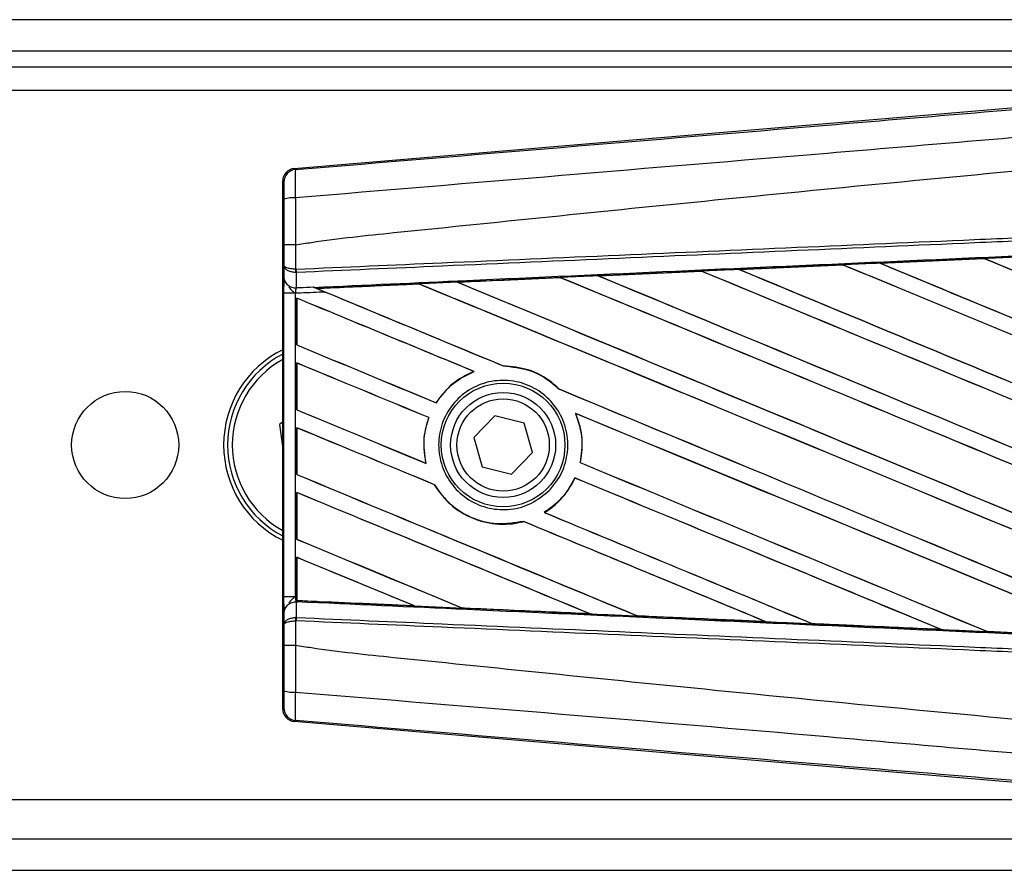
# Model space of a CAD drawing. Header units: millimetres. Extents: x 0 to 528, y 0 to 297.
# Tile 19 of 21: x 493 to 509, y 230 to 244. Entities that reach past the tile are written whole.
import ezdxf

# ---------------------------------------------------------------- set-up
doc = ezdxf.new("R2010")
doc.units = ezdxf.units.MM

msp = doc.modelspace()

# ---------------------------------------------------------------- linework, layer by layer
at = {"color": 7, "linetype": 'Continuous', "lineweight": 25}
for p, q in [((520.7272, 244.0937), (130.4947, 244.0937)), ((513.5729, 243.5734), (137.649, 243.5734)), ((137.9092, 243.3132), (513.3128, 243.3132)), ((512.7536, 242.923), (492.1101, 242.923)), ((497.505, 241.6372), (512.9364, 242.9384)), ((497.505, 241.6372), (497.5253, 241.6186)), ((497.3347, 241.4112), (497.3144, 241.4299)), ((497.3144, 232.7091), (497.3144, 241.4299)), ((497.3377, 240.0274), (497.3377, 240.374)), ((497.5245, 240.3745), (497.5247, 240.3745)), ((497.5247, 240.3745), (497.5247, 239.9736)), ((507.1847, 240.0724), (508.9033, 240.1488)), ((508.9043, 240.1484), (507.1865, 240.0717)), ((508.9033, 240.1488), (508.9043, 240.1484)), ((508.9043, 240.1484), (508.9065, 240.1463)), ((497.3358, 239.8152), (497.3377, 240.0274)), ((497.5247, 239.9736), (497.5329, 239.9735)), ((502.5275, 239.8644), (504.2328, 239.9407)), ((504.2328, 239.9407), (504.2355, 239.9394)), ((504.2355, 239.9394), (504.2375, 239.9375)), ((504.8556, 239.9685), (506.568, 240.0449)), ((504.8584, 239.9674), (504.8556, 239.9685)), ((504.8653, 239.9657), (504.8584, 239.9674)), ((506.568, 240.0449), (506.5697, 240.0441)), ((506.5697, 240.0441), (506.5718, 240.0421)), ((507.1865, 240.0717), (507.1847, 240.0724)), ((507.1936, 240.0699), (507.1865, 240.0717)), ((497.5377, 239.9182), (497.5245, 239.9185)), ((497.5377, 239.9182), (497.5354, 239.6677)), ((501.9017, 239.8344), (501.9037, 239.8325)), ((502.5385, 239.8611), (502.5318, 239.8628)), ((497.8151, 239.6799), (497.8319, 239.673)), ((499.5684, 239.7288), (497.8828, 239.6524)), ((497.8891, 239.6508), (497.8828, 239.6524)), ((499.5684, 239.7288), (499.5703, 239.727)), ((500.2131, 239.7561), (500.2066, 239.7578)), ((497.335, 234.5644), (497.335, 239.5746)), ((497.5219, 239.5746), (497.335, 239.5746)), ((497.5219, 239.5746), (497.5219, 234.5644)), ((497.5468, 239.4945), (497.5468, 238.7216)), ((497.5479, 239.4928), (497.5468, 239.4945)), ((497.5479, 238.7224), (497.5479, 239.4928)), ((497.5468, 238.7216), (497.5479, 238.7224)), ((497.5468, 238.4245), (497.5468, 237.6516)), ((497.5479, 238.4228), (497.5468, 238.4245)), ((497.5479, 237.6523), (497.5479, 238.4228)), ((500.9582, 238.3756), (500.9556, 238.3779)), ((500.4697, 238.2852), (500.4743, 238.2845)), ((501.8783, 237.9949), (501.8749, 237.9951)), ((499.8485, 237.7661), (499.847, 237.768)), ((497.5468, 237.6516), (497.5479, 237.6523)), ((499.7259, 237.5226), (499.7284, 237.5228)), ((500.8188, 237.5511), (500.47, 237.192)), ((501.3042, 237.4286), (500.8188, 237.5511)), ((502.1507, 237.5915), (502.1544, 237.5887)), ((497.3144, 237.4522), (497.2589, 237.4092)), ((497.2589, 237.4092), (497.3144, 237.0077)), ((497.5468, 237.3544), (497.5468, 236.5815)), ((497.5479, 237.3527), (497.5468, 237.3544)), ((497.5479, 236.5823), (497.5479, 237.3527)), ((501.4408, 236.947), (501.3042, 237.4286)), ((500.47, 237.192), (500.6066, 236.7104)), ((501.092, 236.5879), (501.4408, 236.947)), ((499.6833, 236.7646), (499.6804, 236.7671)), ((500.6066, 236.7104), (501.092, 236.5879)), ((502.2293, 236.7793), (502.2269, 236.779)), ((497.5468, 236.5815), (497.5479, 236.5823)), ((502.1409, 236.5255), (502.1425, 236.5236)), ((499.8216, 236.413), (499.8241, 236.4132)), ((497.5468, 236.2844), (497.5468, 235.5115)), ((497.5479, 236.2827), (497.5468, 236.2844)), ((497.5479, 235.5123), (497.5479, 236.2827)), ((501.6381, 235.9546), (501.6343, 235.9549)), ((501.2896, 235.8074), (501.2912, 235.8055)), ((497.5468, 235.5115), (497.5479, 235.5123)), ((497.5468, 235.2144), (497.5468, 234.5633)), ((497.5479, 235.2126), (497.5468, 235.2144)), ((497.5479, 234.5037), (497.5479, 235.2126)), ((497.5219, 234.5644), (497.335, 234.5644)), ((497.5219, 234.5644), (497.5468, 234.5633)), ((497.5468, 234.5633), (497.5468, 234.4978)), ((497.5354, 234.4713), (497.5377, 234.2208)), ((497.5464, 234.4708), (497.5354, 234.4713)), ((497.5465, 234.479), (497.5464, 234.4708)), ((497.5468, 234.4978), (497.547, 234.5019)), ((497.5479, 234.5037), (497.547, 234.5019)), ((497.547, 234.5019), (499.4828, 234.414)), ((499.4828, 234.414), (499.4747, 234.4163)), ((497.3377, 234.1116), (497.3358, 234.3238)), ((500.2753, 234.3801), (500.2777, 234.378)), ((502.3891, 234.2827), (502.3807, 234.285)), ((503.1681, 234.2496), (503.1707, 234.2474)), ((497.3377, 233.765), (497.3377, 234.1116)), ((497.5377, 234.2208), (497.5245, 234.2205)), ((497.5329, 234.1655), (497.5247, 234.1654)), ((497.5247, 234.1654), (497.5247, 233.7645)), ((505.2925, 234.1521), (505.2839, 234.1546)), ((505.2925, 234.1521), (505.2958, 234.1509)), ((506.0602, 234.1198), (506.0628, 234.1176)), ((506.0651, 234.1165), (506.0628, 234.1176)), ((506.0628, 234.1176), (508.1932, 234.0223)), ((508.1932, 234.0223), (508.1843, 234.0249)), ((508.1932, 234.0223), (508.195, 234.0216)), ((508.9515, 233.9907), (508.9541, 233.9884)), ((508.9553, 233.9878), (508.9541, 233.9884)), ((511.092, 233.893), (508.9553, 233.9878)), ((497.5247, 233.7645), (497.5245, 233.7645)), ((497.3144, 232.7091), (497.3347, 232.7278)), ((497.5253, 232.5204), (497.505, 232.5018)), ((512.9364, 231.2006), (497.505, 232.5018)), ((492.1101, 231.216), (512.7536, 231.216)), ((137.649, 230.5656), (509.9747, 230.5656)), ((130.4947, 230.0453), (520.7272, 230.0453))]:
    msp.add_line(p, q, dxfattribs=at)
for centre, radius in [((500.9554, 237.0695), 1.0213), ((494.7117, 237.0695), 0.8845), ((500.9554, 237.0695), 0.8672), ((500.9554, 237.0695), 0.7631)]:
    msp.add_circle(centre, radius, dxfattribs=at)
for centre, radius, start, end in [((497.5428, 241.4112), 0.2081, 94.82433, 179.99539), ((497.4814, 240.6693), 0.4838, 85.09319, 107.31758), ((498.1005, 239.9439), 0.5766, 177.05597, 182.52778), ((498.1137, 239.9953), 0.5812, 182.14324, 187.61854), ((497.5168, 239.8512), 0.1845, 191.25385, 275.81306), ((498.0937, 237.0695), 1.756, 116.34646, 180), ((498.0937, 237.0695), 1.691, 117.44308, 242.55692), ((498.0937, 237.0695), 1.613, 118.89246, 241.10754), ((498.0937, 237.0695), 1.756, 180, 243.65354), ((497.5168, 234.2878), 0.1845, 84.18694, 168.74615), ((498.1005, 234.1951), 0.5766, 177.47222, 182.94403), ((498.1137, 234.1437), 0.5812, 172.38146, 177.85676), ((497.4814, 233.4697), 0.4838, 252.68242, 274.90681), ((497.5428, 232.7278), 0.2081, 180.00461, 265.17567)]:
    msp.add_arc(centre, radius, start, end, dxfattribs=at)
for centre, major_axis, ratio, start_param, end_param in [((497.5225, 241.4298), (-0.1532, 0.1409), 0.9999298, 5.5398822, 7.0264884), ((520.1838, 236.747), (223.0306, 9.7407), 0.0174384, 1.6206202, 1.6283115), ((520.1838, 233.3711), (223.1595, -92.4427), 0.0080625, 1.5741362, 1.6247061), ((520.1838, 233.3711), (223.0295, -92.3889), 0.0080625, 1.5741362, 1.6247216), ((520.1838, 236.747), (223.0306, 9.7407), 0.0174384, 1.6415937, 1.6492334), ((520.1838, 231.231), (223.1595, -92.4427), 0.0080625, 1.6137014, 1.6456745), ((520.1838, 231.231), (223.0295, -92.3889), 0.0080625, 1.6137346, 1.6456952), ((520.1838, 235.7223), (223.1595, -92.4427), 0.0080625, 4.6469879, 4.676221), ((520.1838, 236.747), (223.0306, 9.7407), 0.0174384, 1.6311045, 1.6387719), ((520.1838, 235.7223), (223.0295, -92.3889), 0.0080625, 4.6469916, 4.676189), ((520.1838, 232.301), (223.1595, -92.4427), 0.0080625, 1.6122595, 1.6351872), ((520.1838, 232.301), (223.0295, -92.3889), 0.0080625, 1.6122952, 1.635206), ((520.1838, 236.7924), (223.1595, -92.4427), 0.0080625, 4.657446, 4.6785423), ((520.1838, 236.7924), (223.0295, -92.3889), 0.0080625, 4.657452, 4.6785144), ((520.1838, 236.747), (223.0306, 9.7407), 0.0174384, 1.6520889, 1.6596971), ((520.1838, 230.161), (223.1595, -92.4427), 0.0080625, 1.5889473, 1.6561698), ((520.1838, 230.161), (223.0295, -92.3889), 0.0080625, 1.5889989, 1.6561903), ((520.1838, 234.6523), (223.1595, -92.4427), 0.0080625, 4.6365269, 4.6792527), ((520.1838, 234.6523), (223.0295, -92.3889), 0.0080625, 4.6365302, 4.6791045), ((520.1838, 232.5122), (223.1595, -92.4427), 0.0080625, 4.6155889, 4.6162365), ((520.1838, 236.747), (223.0306, 9.7407), 0.0174384, 1.6625911, 1.6701642), ((520.1838, 232.5122), (223.0295, -92.3889), 0.0080625, 4.6155994, 4.6294087), ((520.1838, 229.0909), (223.1595, -92.4427), 0.0080625, 1.6019097, 1.6666749), ((520.1838, 229.0909), (223.0295, -92.3889), 0.0080625, 1.6019696, 1.6666926), ((520.1838, 233.5822), (223.1595, -92.4427), 0.0080625, 4.6260612, 4.6913082), ((520.1838, 233.5822), (223.0295, -92.3889), 0.0080625, 4.6260664, 4.6912803), ((520.1838, 228.0209), (223.1595, -92.4427), 0.0080625, 1.662571, 1.675749), ((520.1838, 228.0209), (223.0295, -92.3889), 0.0080625, 1.6626432, 1.6758033), ((520.1838, 232.5122), (223.1595, -92.4427), 0.0080625, 4.6162365, 4.6294706), ((520.1838, 231.4422), (223.1595, -92.4427), 0.0080625, 4.614116, 4.6244786), ((520.1838, 231.4422), (223.0295, -92.3889), 0.0080625, 4.6140616, 4.6244184), ((520.1838, 226.9508), (223.1595, -92.4427), 0.0080625, 1.6659268, 1.675749), ((520.1838, 226.9508), (223.0295, -92.3889), 0.0080625, 1.6659917, 1.6758033), ((520.1838, 232.5122), (223.1595, -92.4427), 0.0080625, 4.6335933, 4.6783545), ((520.1838, 232.5122), (223.0295, -92.3889), 0.0080625, 4.6335606, 4.6783179), ((520.1838, 230.3721), (223.1595, -92.4427), 0.0080625, 4.614116, 4.6237352), ((520.1838, 230.3721), (223.0295, -92.3889), 0.0080625, 4.6140616, 4.6236682), ((520.1838, 228.0209), (223.1595, -92.4427), 0.0080625, 1.6148882, 1.6550317), ((520.1838, 228.0209), (223.0295, -92.3889), 0.0080625, 1.6149572, 1.6550624), ((520.1838, 225.8808), (223.1595, -92.4427), 0.0080625, 1.6654961, 1.675749), ((520.1838, 225.8808), (223.0295, -92.3889), 0.0080625, 1.665561, 1.6758033), ((520.1838, 231.4422), (223.1595, -92.4427), 0.0080625, 4.6351756, 4.6653921), ((520.1838, 231.4422), (223.0295, -92.3889), 0.0080625, 4.6351392, 4.6653454), ((520.1838, 229.3021), (223.1595, -92.4427), 0.0080625, 4.614116, 4.6394359), ((520.1838, 229.3021), (223.0295, -92.3889), 0.0080625, 4.6140616, 4.6393619), ((520.1838, 226.9508), (223.1595, -92.4427), 0.0080625, 1.6278844, 1.655076), ((520.1838, 226.9508), (223.0295, -92.3889), 0.0080625, 1.627964, 1.6551159), ((520.1838, 224.8108), (223.1595, -92.4427), 0.0080625, 1.6539356, 1.675749), ((520.1838, 224.8108), (223.0295, -92.3889), 0.0080625, 1.6540446, 1.6758033), ((520.1838, 230.3721), (223.1595, -92.4427), 0.0080625, 4.6325112, 4.6524197), ((520.1838, 230.3721), (223.0295, -92.3889), 0.0080625, 4.6324797, 4.6523609), ((520.1838, 225.8808), (223.1595, -92.4427), 0.0080625, 1.6408998, 1.6589038), ((520.1838, 225.8808), (223.0295, -92.3889), 0.0080625, 1.6409924, 1.6589459), ((520.1838, 228.232), (223.1595, -92.4427), 0.0080625, 4.614116, 4.6264399), ((520.1838, 228.232), (223.0295, -92.3889), 0.0080625, 4.6140616, 4.6263463), ((520.1838, 223.7407), (223.1595, -92.4427), 0.0080625, 1.6669927, 1.675749), ((520.1838, 223.7407), (223.0295, -92.3889), 0.0080625, 1.6671231, 1.6758033), ((520.1838, 237.392), (223.0306, -9.7407), 0.0174384, 4.6114834, 4.6201637), ((520.1838, 237.392), (223.0306, -9.7407), 0.0174384, 4.6237681, 4.6332421), ((520.1838, 237.392), (223.0306, -9.7407), 0.0174384, 4.6367837, 4.6462943), ((520.1838, 237.392), (223.0306, -9.7407), 0.0174384, 4.6497827, 4.6593227), ((520.1838, 237.392), (223.0306, -9.7407), 0.0174384, 4.6627672, 4.6723296), ((497.5225, 232.7092), (-0.1532, -0.1409), 0.9999298, 5.5398822, 7.0264884)]:
    msp.add_ellipse(centre, major_axis=major_axis, ratio=ratio, start_param=start_param, end_param=end_param, dxfattribs=at)
for points, knots in [([(497.5253, 241.6186), (500.4516, 241.863), (504.9095, 242.2353), (510.9164, 242.7391), (515.5277, 243.1266), (518.6035, 243.3858), (520.1411, 243.5154)], [0, 0, 0, 0, 0.3890527, 0.5926729, 0.7963808, 1, 1, 1, 1]), ([(520.18, 243.0517), (520.18, 243.0517), (518.6389, 242.9226), (515.5564, 242.6617), (510.9345, 242.2738), (504.9172, 241.7689), (500.4523, 241.396), (497.5228, 241.1514)], [0, 0, 0, 0, 0.0000007, 0.2037107, 0.4074721, 0.6112331, 1, 1, 1, 1]), ([(497.5247, 240.3745), (497.6121, 240.3886), (498.1515, 240.4751), (500.5178, 240.7161), (505.3799, 241.2181), (512.3947, 241.8788), (517.5863, 242.3589), (520.1838, 242.5992)], [0, 0, 0, 0, 0.0117013, 0.0722088, 0.3141935, 0.6568871, 1, 1, 1, 1]), ([(497.5253, 241.6186), (497.5235, 241.6122), (497.5198, 241.5994), (497.5174, 241.5082), (497.5177, 241.3755), (497.5201, 241.2473), (497.5222, 241.1708), (497.5228, 241.1514)], [0, 0, 0, 0, 0.2310896, 0.4626691, 0.6930315, 0.9222733, 1, 1, 1, 1]), ([(497.3374, 241.1312), (497.3374, 241.1429), (497.3373, 241.1889), (497.337, 241.2659), (497.3364, 241.3455), (497.3356, 241.4), (497.335, 241.4075), (497.3347, 241.4112)], [0, 0, 0, 0, 0.077747, 0.3068364, 0.5369565, 0.7685092, 1, 1, 1, 1]), ([(497.3377, 240.374), (497.3377, 240.4406), (497.3377, 240.6934), (497.3375, 240.9455), (497.3374, 241.1312)], [0, 0, 0, 0, 0.26342591, 1, 1, 1, 1]), ([(497.5228, 241.1514), (497.5232, 240.961), (497.5239, 240.7023), (497.5244, 240.443), (497.5245, 240.3745)], [0, 0, 0, 0, 0.7361158, 1, 1, 1, 1]), ([(497.5329, 239.9735), (498.3366, 240.0086), (500.1154, 240.0862), (502.8739, 240.2064), (505.8076, 240.3344), (508.0102, 240.4304), (510.213, 240.5265), (512.4157, 240.6225), (515.9835, 240.7781), (518.5728, 240.891), (520.1823, 240.9612)], [0, 0, 0, 0, 0.1067875, 0.2363437, 0.3660006, 0.49568, 0.5280684, 0.6576246, 0.7871807, 1, 1, 1, 1]), ([(520.1848, 240.906), (518.5754, 240.8358), (515.9863, 240.7229), (512.4189, 240.5673), (510.2164, 240.4712), (508.0139, 240.3752), (505.8115, 240.2791), (502.8781, 240.1512), (500.1199, 240.0309), (498.3413, 239.9533), (497.5377, 239.9182)], [0, 0, 0, 0, 0.2128192, 0.3423754, 0.4719315, 0.5043199, 0.6339993, 0.7636563, 0.8932125, 1, 1, 1, 1]), ([(497.8319, 239.673), (498.6738, 239.7112), (500.6616, 239.8014), (503.2265, 239.9171), (506.098, 240.046), (508.9719, 240.1744), (512.4234, 240.3277), (515.8768, 240.4801), (518.4678, 240.5938), (519.9072, 240.6567), (520.1951, 240.6692)], [0, 0, 0, 0, 0.11330093, 0.26751, 0.34461273, 0.49882179, 0.65303083, 0.80723985, 0.96144886, 1, 1, 1, 1]), ([(497.5245, 240.3745), (497.5015, 240.3745), (497.4554, 240.3745), (497.3971, 240.3744), (497.3553, 240.3743), (497.3393, 240.3741), (497.338, 240.3741), (497.3377, 240.374)], [0, 0, 0, 0, 0.2310628, 0.4621255, 0.6931886, 0.9283933, 1, 1, 1, 1]), ([(509.5149, 240.176), (509.476, 240.1743), (509.2722, 240.1652), (509.0683, 240.1562), (508.9033, 240.1488)], [0, 0, 0, 0, 0.1907829, 1, 1, 1, 1]), ([(497.5245, 239.9185), (497.5025, 239.9209), (497.4589, 239.9256), (497.403, 239.9459), (497.3605, 239.974), (497.3412, 240.0026), (497.3378, 240.0209), (497.3377, 240.0271), (497.3377, 240.0274)], [0, 0, 0, 0, 0.2164201, 0.4299321, 0.6491465, 0.8823001, 0.9946844, 1, 1, 1, 1]), ([(497.5247, 239.9736), (497.5027, 239.9747), (497.4591, 239.9771), (497.4031, 239.9871), (497.3606, 240.001), (497.3412, 240.0151), (497.3378, 240.0242), (497.3377, 240.0272), (497.3377, 240.0274)], [0, 0, 0, 0, 0.21642011, 0.42993212, 0.64914646, 0.88230014, 0.99468441, 1, 1, 1, 1]), ([(504.2355, 239.9394), (504.0923, 239.933), (503.5242, 239.9075), (502.9564, 239.8819), (502.5318, 239.8628)], [0, 0, 0, 0, 0.25203707, 1, 1, 1, 1]), ([(504.8556, 239.9685), (504.8167, 239.9667), (504.6091, 239.9575), (504.4015, 239.9482), (504.2328, 239.9407)], [0, 0, 0, 0, 0.18724119, 1, 1, 1, 1]), ([(506.5697, 240.0441), (506.2226, 240.0286), (505.652, 240.003), (505.0817, 239.9774), (504.8584, 239.9674)], [0, 0, 0, 0, 0.6083995, 1, 1, 1, 1]), ([(507.1847, 240.0724), (507.1458, 240.0706), (506.9446, 240.0617), (506.7391, 240.0525), (506.5724, 240.0451), (506.568, 240.0449)], [0, 0, 0, 0, 0.1891642, 0.9787735, 1, 1, 1, 1]), ([(497.335, 239.5746), (497.335, 239.619), (497.3351, 239.7014), (497.3355, 239.7784), (497.3358, 239.8104), (497.3358, 239.8152)], [0, 0, 0, 0, 0.4977123, 0.9237782, 1, 1, 1, 1]), ([(500.2003, 239.7602), (500.4543, 239.7716), (501.02, 239.7969), (501.5859, 239.8223), (501.8976, 239.8362)], [0, 0, 0, 0, 0.4492129, 1, 1, 1, 1]), ([(501.9017, 239.8344), (501.3891, 239.8112), (500.8239, 239.7857), (500.2591, 239.7601), (500.2066, 239.7578)], [0, 0, 0, 0, 0.90702251, 1, 1, 1, 1]), ([(502.5275, 239.8644), (502.4886, 239.8627), (502.2786, 239.8533), (502.0687, 239.8439), (501.8976, 239.8362)], [0, 0, 0, 0, 0.18503, 1, 1, 1, 1]), ([(501.8976, 239.8362), (501.8991, 239.8355), (501.9013, 239.8346), (501.9016, 239.8344), (501.9017, 239.8344)], [0, 0, 0, 0, 0.6973497, 1, 1, 1, 1]), ([(502.5318, 239.8628), (502.5312, 239.863), (502.5304, 239.8633), (502.5281, 239.8642), (502.5275, 239.8644)], [0, 0, 0, 0, 0.748666, 1, 1, 1, 1]), ([(497.4149, 239.6761), (497.4349, 239.6542), (497.4678, 239.6181), (497.5062, 239.5872), (497.5216, 239.5749), (497.5219, 239.5746)], [0, 0, 0, 0, 0.5998185, 0.9900583, 1, 1, 1, 1]), ([(497.5354, 239.6677), (497.535, 239.6658), (497.532, 239.6535), (497.527, 239.6262), (497.5234, 239.5945), (497.5221, 239.5773), (497.5219, 239.5746)], [0, 0, 0, 0, 0.0771068, 0.5053181, 0.9215233, 1, 1, 1, 1]), ([(497.5354, 239.6677), (497.557, 239.6686), (497.6502, 239.6727), (497.7434, 239.6768), (497.8151, 239.6799)], [0, 0, 0, 0, 0.231001, 1, 1, 1, 1]), ([(497.8151, 239.6799), (497.8594, 239.6616), (497.9265, 239.634), (497.9945, 239.6058), (498.0176, 239.5962)], [0, 0, 0, 0, 0.6608732, 1, 1, 1, 1]), ([(497.8738, 239.6559), (497.8667, 239.6588), (497.8542, 239.6639), (497.8386, 239.6702), (497.8319, 239.673)], [0, 0, 0, 0, 0.5670555, 1, 1, 1, 1]), ([(497.8738, 239.6559), (498.0752, 239.6649), (498.6378, 239.6902), (499.2008, 239.7154), (499.5622, 239.7316)], [0, 0, 0, 0, 0.3579755, 1, 1, 1, 1]), ([(497.8828, 239.6524), (497.8821, 239.6526), (497.8808, 239.6531), (497.8761, 239.655), (497.8738, 239.6559)], [0, 0, 0, 0, 0.5174533, 1, 1, 1, 1]), ([(500.2003, 239.7602), (500.1614, 239.7584), (499.9673, 239.7497), (499.7546, 239.7402), (499.5808, 239.7324), (499.5622, 239.7316)], [0, 0, 0, 0, 0.1825482, 0.9127414, 1, 1, 1, 1]), ([(499.5622, 239.7316), (499.5641, 239.7308), (499.5675, 239.7293), (499.5681, 239.729), (499.5684, 239.7288)], [0, 0, 0, 0, 0.5769873, 1, 1, 1, 1]), ([(500.2066, 239.7578), (500.2059, 239.758), (500.2049, 239.7583), (500.2015, 239.7597), (500.2003, 239.7602)], [0, 0, 0, 0, 0.615701, 1, 1, 1, 1]), ([(498.0176, 239.5962), (497.881, 239.5902), (497.7158, 239.583), (497.5506, 239.5758), (497.5219, 239.5746)], [0, 0, 0, 0, 0.8265638, 1, 1, 1, 1]), ([(501.8783, 237.9949), (501.839, 238.0313), (501.6922, 238.1669), (501.3837, 238.3363), (501.0965, 238.3642), (500.9556, 238.3779)], [0, 0, 0, 0, 0.1573825, 0.5868292, 1, 1, 1, 1]), ([(500.9582, 238.3756), (501.1043, 238.3606), (501.3973, 238.3306), (501.7009, 238.157), (501.8416, 238.0261), (501.8749, 237.9951)], [0, 0, 0, 0, 0.431457, 0.865462, 1, 1, 1, 1]), ([(500.4697, 238.2852), (500.3468, 238.2245), (500.0984, 238.1019), (499.9314, 237.88), (499.847, 237.768)], [0, 0, 0, 0, 0.49473155, 1, 1, 1, 1]), ([(499.8485, 237.7661), (499.9379, 237.8838), (500.1066, 238.106), (500.3566, 238.2274), (500.4743, 238.2845)], [0, 0, 0, 0, 0.5295417, 1, 1, 1, 1]), ([(501.717, 236.3203), (501.6241, 236.243), (501.4384, 236.0884), (501.0827, 235.9903), (500.7186, 236.008), (500.3794, 236.1478), (500.1063, 236.3918), (499.9297, 236.7123), (499.8695, 237.0722), (499.9315, 237.4311), (500.1081, 237.7491), (500.3799, 237.9913), (500.7172, 238.1304), (501.0824, 238.15), (501.434, 238.0471), (501.7316, 237.8331), (501.9409, 237.533), (502.039, 237.1809), (502.0141, 236.8182), (501.8926, 236.5221), (501.7656, 236.3762), (501.717, 236.3203)], [0, 0, 0, 0, 0.053804, 0.1076031, 0.1615183, 0.2155014, 0.269422, 0.323168, 0.3767051, 0.4301008, 0.4834934, 0.5370217, 0.5907565, 0.6446694, 0.6986525, 0.7525749, 0.8063418, 0.8599294, 0.9133852, 0.9668046, 1, 1, 1, 1]), ([(499.7259, 237.5226), (499.7063, 237.4608), (499.6424, 237.2598), (499.6336, 236.9969), (499.6716, 236.8105), (499.6804, 236.7671)], [0, 0, 0, 0, 0.2539841, 0.8264322, 1, 1, 1, 1]), ([(499.6833, 236.7646), (499.6615, 236.9088), (499.6226, 237.1657), (499.6962, 237.4139), (499.7284, 237.5228)], [0, 0, 0, 0, 0.56102331, 1, 1, 1, 1]), ([(502.1507, 237.5915), (502.1974, 237.4535), (502.287, 237.1883), (502.2463, 236.9117), (502.2269, 236.779)], [0, 0, 0, 0, 0.52038905, 1, 1, 1, 1]), ([(502.2293, 236.7793), (502.2391, 236.8322), (502.2759, 237.0287), (502.2574, 237.3114), (502.1805, 237.5186), (502.1544, 237.5887)], [0, 0, 0, 0, 0.1960692, 0.727723, 1, 1, 1, 1]), ([(502.1409, 236.5255), (502.0683, 236.3976), (501.9395, 236.1702), (501.7271, 236.0204), (501.6343, 235.9549)], [0, 0, 0, 0, 0.5628369, 1, 1, 1, 1]), ([(501.6381, 235.9546), (501.6504, 235.9623), (501.7411, 236.0193), (501.9374, 236.1823), (502.0788, 236.3855), (502.1413, 236.5209), (502.1425, 236.5236)], [0, 0, 0, 0, 0.0566586, 0.4186058, 0.988574, 1, 1, 1, 1]), ([(499.8216, 236.413), (499.8909, 236.3132), (500.0442, 236.0926), (500.3985, 235.8585), (500.8287, 235.7416), (501.1355, 235.7648), (501.2845, 235.8037), (501.2912, 235.8055)], [0, 0, 0, 0, 0.2124905, 0.4699569, 0.7284596, 0.9876644, 1, 1, 1, 1]), ([(501.2896, 235.8074), (501.1439, 235.7835), (500.8519, 235.7356), (500.417, 235.854), (500.0546, 236.0842), (499.8969, 236.3094), (499.8241, 236.4132)], [0, 0, 0, 0, 0.25861562, 0.51825473, 0.77786594, 1, 1, 1, 1]), ([(497.3358, 234.3238), (497.3356, 234.3586), (497.3351, 234.4235), (497.335, 234.5134), (497.335, 234.558), (497.335, 234.5644)], [0, 0, 0, 0, 0.4975078, 0.9271867, 1, 1, 1, 1]), ([(497.5219, 234.5644), (497.5216, 234.5641), (497.5062, 234.5518), (497.4678, 234.5209), (497.4349, 234.4848), (497.4149, 234.4629)], [0, 0, 0, 0, 0.0099417, 0.4001815, 1, 1, 1, 1]), ([(497.5219, 234.5644), (497.5221, 234.5619), (497.5234, 234.5446), (497.5272, 234.5097), (497.5325, 234.4848), (497.5354, 234.4713)], [0, 0, 0, 0, 0.0718682, 0.4987863, 1, 1, 1, 1]), ([(497.5468, 234.5633), (497.5467, 234.5463), (497.5467, 234.5145), (497.5465, 234.485), (497.5464, 234.4727), (497.5464, 234.4708)], [0, 0, 0, 0, 0.4979723, 0.9247743, 1, 1, 1, 1]), ([(497.5465, 234.479), (497.5466, 234.4845), (497.5466, 234.4923), (497.5467, 234.4965), (497.5468, 234.4978)], [0, 0, 0, 0, 0.7081808, 1, 1, 1, 1]), ([(520.1951, 233.4698), (519.9072, 233.4823), (518.4678, 233.5452), (515.8768, 233.6589), (512.4234, 233.8113), (508.9719, 233.9646), (506.098, 234.093), (503.2265, 234.2219), (500.5663, 234.3419), (498.4835, 234.4364), (497.5465, 234.479)], [0, 0, 0, 0, 0.0380636, 0.1903223, 0.342581, 0.4948397, 0.6470984, 0.723226, 0.8754847, 1, 1, 1, 1]), ([(499.4916, 234.4106), (499.2462, 234.4216), (498.721, 234.4451), (498.0728, 234.4742), (497.67, 234.4922), (497.5468, 234.4978)], [0, 0, 0, 0, 0.37841711, 0.80985914, 1, 1, 1, 1]), ([(499.4828, 234.414), (499.4836, 234.4137), (499.4852, 234.4131), (499.4896, 234.4114), (499.4916, 234.4106)], [0, 0, 0, 0, 0.55480922, 1, 1, 1, 1]), ([(499.4916, 234.4106), (499.5304, 234.4088), (499.7245, 234.4001), (499.9888, 234.3883), (500.2143, 234.3782), (500.2844, 234.375)], [0, 0, 0, 0, 0.1469211, 0.7346058, 1, 1, 1, 1]), ([(500.2844, 234.375), (500.2824, 234.3759), (500.2788, 234.3775), (500.278, 234.3779), (500.2777, 234.378)], [0, 0, 0, 0, 0.5692261, 1, 1, 1, 1]), ([(500.2777, 234.378), (500.3065, 234.3767), (501.01, 234.3449), (501.7139, 234.3131), (502.3891, 234.2827)], [0, 0, 0, 0, 0.040966, 1, 1, 1, 1]), ([(502.3945, 234.2805), (502.1792, 234.2902), (501.7306, 234.3103), (501.0386, 234.3413), (500.5506, 234.3631), (500.2958, 234.3745), (500.2844, 234.375)], [0, 0, 0, 0, 0.3060679, 0.6376123, 0.9838287, 1, 1, 1, 1]), ([(502.3891, 234.2827), (502.3898, 234.2824), (502.3908, 234.282), (502.3936, 234.2809), (502.3945, 234.2805)], [0, 0, 0, 0, 0.6753525, 1, 1, 1, 1]), ([(502.3945, 234.2805), (502.4334, 234.2788), (502.6277, 234.2701), (502.8877, 234.2585), (503.1089, 234.2486), (503.1747, 234.2456)], [0, 0, 0, 0, 0.1494253, 0.747127, 1, 1, 1, 1]), ([(503.1747, 234.2456), (503.1732, 234.2463), (503.1711, 234.2472), (503.1708, 234.2474), (503.1707, 234.2474)], [0, 0, 0, 0, 0.6976298, 1, 1, 1, 1]), ([(503.1707, 234.2474), (503.3824, 234.2379), (504.0895, 234.2061), (504.7969, 234.1743), (505.2925, 234.1521)], [0, 0, 0, 0, 0.2994906, 1, 1, 1, 1]), ([(505.2958, 234.1509), (505.147, 234.1575), (504.8074, 234.1727), (504.2696, 234.1967), (503.7113, 234.2216), (503.3439, 234.2381), (503.1747, 234.2456)], [0, 0, 0, 0, 0.2103832, 0.4801439, 0.7606264, 1, 1, 1, 1]), ([(497.3377, 234.1116), (497.3377, 234.1119), (497.3378, 234.1181), (497.3412, 234.1364), (497.3605, 234.165), (497.403, 234.1931), (497.4589, 234.2134), (497.5025, 234.2181), (497.5245, 234.2205)], [0, 0, 0, 0, 0.0053156, 0.1176999, 0.3508535, 0.5700679, 0.7835799, 1, 1, 1, 1]), ([(497.3377, 234.1116), (497.3377, 234.1118), (497.3378, 234.1148), (497.3412, 234.1239), (497.3606, 234.138), (497.4031, 234.1519), (497.4591, 234.1619), (497.5027, 234.1643), (497.5247, 234.1654)], [0, 0, 0, 0, 0.0053156, 0.1176999, 0.3508535, 0.5700679, 0.7835799, 1, 1, 1, 1]), ([(520.1823, 233.1778), (518.5728, 233.248), (515.9835, 233.3609), (512.4157, 233.5165), (510.213, 233.6125), (508.0102, 233.7086), (505.8076, 233.8046), (502.8739, 233.9326), (500.1154, 234.0528), (498.3366, 234.1304), (497.5329, 234.1655)], [0, 0, 0, 0, 0.2128192, 0.3423754, 0.4719316, 0.50432, 0.6339994, 0.7636564, 0.8932125, 1, 1, 1, 1]), ([(497.5377, 234.2208), (498.3413, 234.1857), (500.1199, 234.1081), (502.8781, 233.9878), (505.8115, 233.8599), (508.0139, 233.7638), (510.2164, 233.6678), (512.4189, 233.5717), (515.9863, 233.4161), (518.5754, 233.3032), (520.1848, 233.233)], [0, 0, 0, 0, 0.1067875, 0.2363437, 0.3660007, 0.4956801, 0.5280685, 0.6576247, 0.7871808, 1, 1, 1, 1]), ([(505.2958, 234.1509), (505.3347, 234.1491), (505.529, 234.1404), (505.7855, 234.129), (506.003, 234.1193), (506.0651, 234.1165)], [0, 0, 0, 0, 0.1516201, 0.7581009, 1, 1, 1, 1]), ([(508.195, 234.0216), (507.7744, 234.0404), (507.1897, 234.0664), (506.4798, 234.098), (506.1904, 234.1109), (506.0651, 234.1165)], [0, 0, 0, 0, 0.5923667, 0.823393, 1, 1, 1, 1]), ([(508.195, 234.0216), (508.2339, 234.0199), (508.4284, 234.0113), (508.6818, 234), (508.8964, 233.9905), (508.9553, 233.9878)], [0, 0, 0, 0, 0.1534731, 0.767366, 1, 1, 1, 1]), ([(508.9541, 233.9884), (508.9615, 233.9881), (509.6736, 233.9564), (510.386, 233.9247), (511.091, 233.8934)], [0, 0, 0, 0, 0.0102907, 1, 1, 1, 1]), ([(497.3374, 233.0078), (497.3375, 233.1935), (497.3377, 233.4456), (497.3377, 233.6984), (497.3377, 233.765)], [0, 0, 0, 0, 0.7365741, 1, 1, 1, 1]), ([(497.3377, 233.765), (497.338, 233.7649), (497.3393, 233.7649), (497.3553, 233.7647), (497.3971, 233.7646), (497.4554, 233.7645), (497.5015, 233.7645), (497.5245, 233.7645)], [0, 0, 0, 0, 0.0716067, 0.3068114, 0.5378745, 0.7689372, 1, 1, 1, 1]), ([(497.5245, 233.7645), (497.5244, 233.696), (497.5239, 233.4367), (497.5232, 233.178), (497.5228, 232.9876)], [0, 0, 0, 0, 0.2638842, 1, 1, 1, 1]), ([(497.5247, 233.7645), (497.6121, 233.7504), (498.1515, 233.6639), (500.5178, 233.4229), (505.3799, 232.9209), (512.3947, 232.2602), (517.5863, 231.7801), (520.1838, 231.5398)], [0, 0, 0, 0, 0.0117013, 0.0722088, 0.3141935, 0.6568871, 1, 1, 1, 1]), ([(497.3347, 232.7278), (497.3348, 232.7284), (497.3352, 232.7305), (497.3359, 232.7553), (497.3366, 232.8175), (497.3372, 232.9047), (497.3373, 232.9734), (497.3374, 233.0078)], [0, 0, 0, 0, 0.08210774, 0.31165455, 0.54070711, 0.77036972, 1, 1, 1, 1]), ([(497.5228, 232.9876), (497.5213, 232.9304), (497.5183, 232.816), (497.5172, 232.6709), (497.5187, 232.5671), (497.522, 232.5252), (497.5246, 232.5214), (497.5253, 232.5204)], [0, 0, 0, 0, 0.2296881, 0.4595969, 0.6887793, 0.9180889, 1, 1, 1, 1]), ([(497.5228, 232.9876), (500.4524, 232.7482), (504.9175, 232.3833), (510.9341, 231.8402), (515.5579, 231.5731), (518.6356, 231.0096), (520.18, 231.0873), (520.18, 231.0873)], [0, 0, 0, 0, 0.3887669, 0.5925279, 0.7962893, 0.9999993, 1, 1, 1, 1]), ([(520.1411, 230.6236), (518.6036, 230.7532), (515.5284, 231.0123), (510.9171, 231.3998), (504.9102, 231.9037), (500.4516, 232.276), (497.5253, 232.5204)], [0, 0, 0, 0, 0.2036202, 0.4072406, 0.6109477, 1, 1, 1, 1])]:
    msp.add_open_spline(points, degree=3, knots=knots, dxfattribs=at)

doc.saveas('drawing.dxf')
